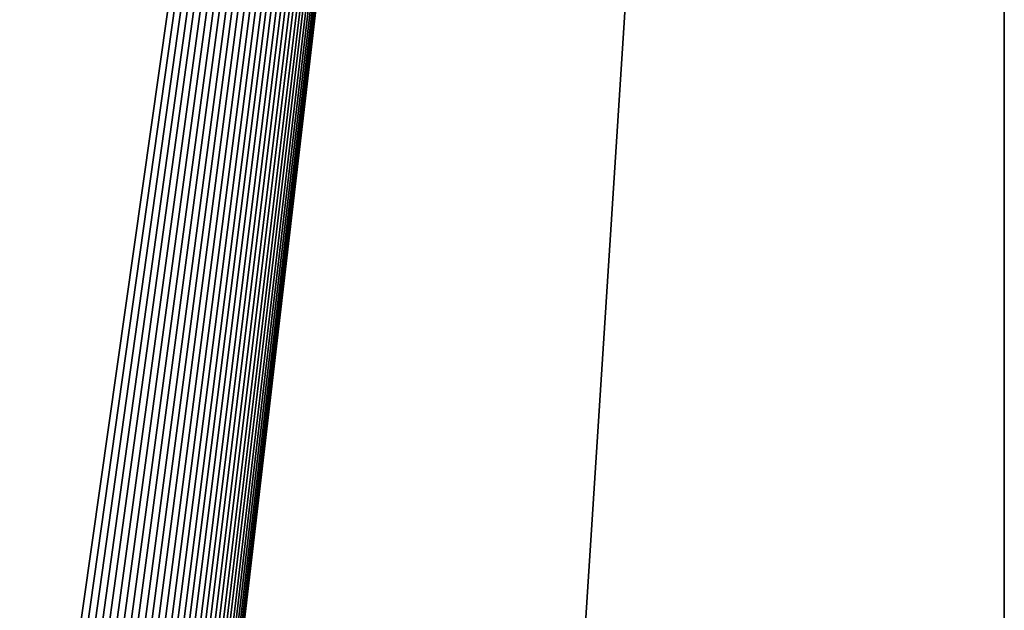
# Model space of a CAD drawing. Header units: millimetres. Extents: x 0 to 3270, y -325 to 325.
# Tile 61 of 256: x 1350 to 1395, y 28 to 55. Entities that reach past the tile are written whole.
import ezdxf

# ---------------------------------------------------------------- set-up
doc = ezdxf.new("R2010")
doc.units = ezdxf.units.MM
doc.layers.add('FootBore1_P1', color=7, linetype='Continuous')

# ---------------------------------------------------------------- blocks, each defined once
blk = doc.blocks.new('FootBore1_P1')
at = {"layer": 'FootBore1_P1'}
for points in [[(1395, 325, 80), (1305, 325, 80), (1324.8, 17.7, 80)], [(1305, 325), (1395, 325), (1349.825, 6.998)], [(1395, 325, 80), (1324.8, 17.7, 80), (1375.2, 17.7, 80)], [(1349.825, 6.998), (1395, 325), (1350.175, 6.998)], [(1350.175, 6.998), (1395, 325), (1350.523, 6.98)], [(1350.523, 6.98), (1395, 325), (1350.87, 6.946)], [(1350.87, 6.946), (1395, 325), (1351.216, 6.894)], [(1351.216, 6.894), (1395, 325), (1351.558, 6.824)], [(1351.558, 6.824), (1395, 325), (1351.896, 6.738)], [(1351.896, 6.738), (1395, 325), (1352.229, 6.635)], [(1352.229, 6.635), (1395, 325), (1352.557, 6.516)], [(1352.557, 6.516), (1395, 325), (1352.879, 6.381)], [(1352.879, 6.381), (1395, 325), (1353.193, 6.229)], [(1353.193, 6.229), (1395, 325), (1353.5, 6.062)], [(1353.5, 6.062), (1395, 325), (1353.798, 5.88)], [(1353.798, 5.88), (1395, 325), (1354.086, 5.684)], [(1354.086, 5.684), (1395, 325), (1354.364, 5.473)], [(1354.364, 5.473), (1395, 325), (1354.632, 5.248)], [(1354.632, 5.248), (1395, 325), (1354.888, 5.011)], [(1354.888, 5.011), (1395, 325), (1355.131, 4.761)], [(1355.131, 4.761), (1395, 325), (1355.362, 4.5)], [(1355.362, 4.5), (1395, 325), (1355.58, 4.227)], [(1355.58, 4.227), (1395, 325), (1355.784, 3.943)], [(1355.784, 3.943), (1395, 325), (1355.973, 3.65)], [(1355.973, 3.65), (1395, 325), (1356.148, 3.348)], [(1356.148, 3.348), (1395, 325), (1356.307, 3.037)], [(1356.307, 3.037), (1395, 325), (1356.45, 2.719)], [(1356.45, 2.719), (1395, 325), (1356.578, 2.394)], [(1356.578, 2.394), (1395, 325), (1356.689, 2.063)], [(1356.689, 2.063), (1395, 325), (1356.784, 1.727)], [(1356.784, 1.727), (1395, 325), (1356.861, 1.387)], [(1395, 325), (1356.922, 1.043), (1356.861, 1.387)], [(1395, 325), (1356.965, 0.697), (1356.922, 1.043)], [(1395, 325), (1356.991, 0.349), (1356.965, 0.697)], [(1395, 325), (1357, 0), (1356.991, 0.349)], [(1395, 325), (1395, -325), (1357, 0)], [(1395, -325, 80), (1395, 325, 80), (1375.2, 17.7, 80)], [(1395, -325), (1395, 325), (1395, 325, 80)], [(1395, -325, 80), (1395, -325), (1395, 325, 80)]]:
    blk.add_3dface(points, dxfattribs=at)

msp = doc.modelspace()

# ---------------------------------------------------------------- block references
at = {"layer": 'FootBore1_P1'}
msp.add_blockref('FootBore1_P1', (0, 0), dxfattribs=at)

doc.saveas('drawing.dxf')
